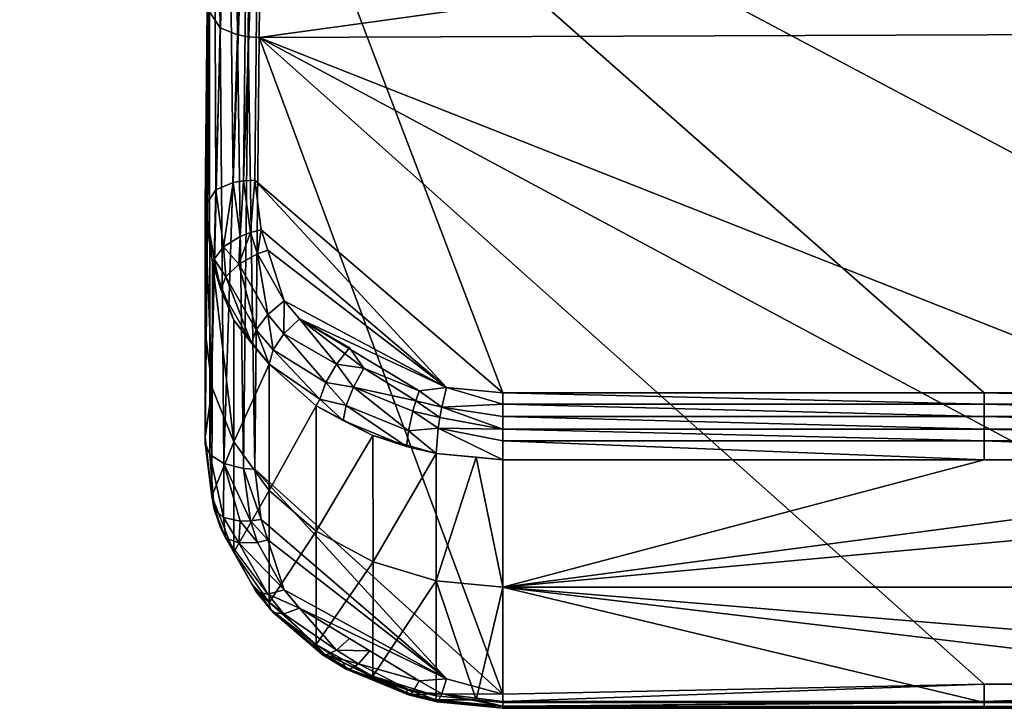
# Model space of a CAD drawing. Extents: x -0.125 to 0.14, y -0.108 to 0.
# Tile 101 of 127: x 0.101 to 0.111, y -0.083 to -0.076. Entities that reach past the tile are written whole.
import ezdxf

# ---------------------------------------------------------------- set-up
doc = ezdxf.new("R2010")
doc.units = 0
doc.layers.add('mesh', color=7, linetype='CONTINUOUS')

msp = doc.modelspace()

# ---------------------------------------------------------------- meshes
at = {"layer": 'mesh'}
mesh = msp.add_polyface(dxfattribs=at)
corners = [(0.1361609, -0.073404, 0.0205902), (0.1032074, -0.0692778, 0.0180119), (0.1361159, -0.0690354, 0.0178604), (0.1240156, -0.079967, 0.0246912), (0.1196629, -0.079967, 0.0246912), (0.128861, -0.079967, 0.0246912), (0.128861, -0.0800816, 0.0247441), (0.1031636, -0.0763902, 0.0159922), (0.1361609, -0.076267, 0.0159182), (0.1361159, -0.0718515, 0.0132651), (0.1272856, -0.0719537, 0.0118328), (0.1288142, -0.0719506, 0.0118344), (0.1303841, -0.0719014, 0.0118037), (0.1351817, -0.0720836, 0.0120289), (0.1326412, -0.0721142, 0.0120786), (0.1331908, -0.0721597, 0.0121589), (0.1324762, -0.0721005, 0.0120545), (0.1351801, -0.0719725, 0.011882), (0.1195266, -0.0722223, 0.0121061), (0.1195277, -0.0722869, 0.012271), (0.1261577, -0.065975, 0.0077643), (0.1256279, -0.0710424, 0.0111604), (0.12538, -0.0713013, 0.0113184), (0.1256749, -0.0712552, 0.0113242), (0.1337065, -0.079967, 0.0246912), (0.1337065, -0.0800816, 0.0247441), (0.1240156, -0.0829006, 0.0199041), (0.128861, -0.0829006, 0.0199041), (0.1351846, -0.072116, 0.0127355), (0.1195292, -0.0722396, 0.0127906), (0.1317954, -0.0718776, 0.0117905), (0.1317975, -0.0720128, 0.0119041), (0.1351785, -0.0718351, 0.0117695), (0.1314658, -0.0720169, 0.0119068), (0.131646, -0.0720319, 0.0119332), (0.1334321, -0.0721577, 0.0122342), (0.134833, -0.072146, 0.0126713), (0.1345139, -0.0721487, 0.0125717), (0.133973, -0.0721532, 0.0124029), (0.119529, -0.0722958, 0.0126227), (0.1195285, -0.0723119, 0.0124463), (0.1195253, -0.0721214, 0.0119605), (0.125757, -0.0719638, 0.0118368)]
mesh.append_faces([[corners[k] for k in face] for face in [(0, 1, 2, 2), (3, 4, 0, 0), (0, 5, 3, 3), (6, 3, 5, 5), (7, 8, 9, 9), (10, 11, 12, 12), (13, 14, 15, 15), (16, 14, 13, 13), (13, 17, 16, 16), (18, 14, 16, 16), (19, 15, 14, 14), (20, 10, 12, 12), (21, 22, 23, 23), (0, 24, 5, 5), (5, 24, 25, 25), (26, 27, 8, 8), (9, 28, 29, 29), (30, 31, 32, 32), (31, 33, 34, 34), (30, 33, 31, 31), (12, 33, 30, 30), (12, 11, 33, 33), (13, 15, 35, 35), (16, 17, 31, 31), (29, 28, 36, 36), (37, 29, 36, 36), (38, 39, 37, 37), (35, 40, 38, 38), (18, 16, 31, 31), (35, 15, 19, 19), (34, 18, 31, 31), (33, 41, 34, 34), (33, 10, 42, 42), (11, 10, 33, 33)]])
mesh = msp.add_polyface(dxfattribs=at)
corners = [(0.1031844, -0.0783252, 0.0236653), (0.1032534, -0.0785299, 0.0237932), (0.1031492, -0.0785665, 0.0238016), (0.1361609, -0.073404, 0.0205902), (0.1031636, -0.0735259, 0.0206663), (0.1032074, -0.0692778, 0.0180119), (0.1153102, -0.079967, 0.0246912), (0.1104648, -0.079967, 0.0246912), (0.1031636, -0.0763902, 0.0159922), (0.1361159, -0.0718515, 0.0132651), (0.1032074, -0.0720964, 0.0134123), (0.1195292, -0.0722396, 0.0127906), (0.1148067, -0.0722767, 0.0128075), (0.1010118, -0.0717798, 0.0116121), (0.1010118, -0.0721095, 0.011892), (0.1148013, -0.0720205, 0.0118546), (0.124281, -0.0714774, 0.0114009), (0.1010118, -0.071494, 0.0113694), (0.1243839, -0.0708467, 0.0104312), (0.1010118, -0.0707671, 0.0102306), (0.1010118, -0.0709729, 0.010587), (0.1195266, -0.0722223, 0.0121061), (0.1148041, -0.0722569, 0.0121185), (0.1148052, -0.072323, 0.0122842), (0.1195253, -0.0721214, 0.0119605), (0.1148027, -0.0721542, 0.0119727), (0.1195238, -0.0719898, 0.0118421), (0.1034173, -0.0790391, 0.0240971), (0.1031194, -0.0778252, 0.0233529), (0.1050526, -0.0799118, 0.0246567), (0.1056193, -0.079967, 0.0246912), (0.1196629, -0.0829006, 0.0199041), (0.1361609, -0.076267, 0.0159182), (0.1010162, -0.0724095, 0.0127986), (0.1242757, -0.0716647, 0.0115679), (0.1010118, -0.071347, 0.0111921), (0.1243695, -0.0709402, 0.010641), (0.101013, -0.0722492, 0.0120088), (0.1010144, -0.0723908, 0.0122213), (0.1010149, -0.0724248, 0.0123238), (0.114806, -0.0723489, 0.0124606), (0.1010156, -0.0724546, 0.0124699), (0.1148065, -0.0723332, 0.0126383), (0.1010161, -0.0724382, 0.012684)]
mesh.append_faces([[corners[k] for k in face] for face in [(0, 1, 2, 2), (3, 4, 5, 5), (3, 6, 4, 4), (6, 7, 4, 4), (8, 9, 10, 10), (10, 11, 12, 12), (9, 11, 10, 10), (13, 14, 15, 15), (16, 17, 13, 13), (18, 19, 20, 20), (21, 22, 23, 23), (24, 25, 22, 22), (26, 15, 25, 25), (1, 27, 2, 2), (28, 29, 0, 0), (4, 30, 28, 28), (4, 7, 30, 30), (29, 1, 0, 0), (31, 32, 8, 8), (10, 12, 33, 33), (34, 13, 15, 15), (35, 17, 16, 16), (36, 20, 35, 35), (37, 15, 14, 14), (37, 25, 15, 15), (37, 22, 25, 25), (38, 22, 37, 37), (23, 39, 40, 40), (22, 39, 23, 23), (22, 38, 39, 39), (40, 41, 42, 42), (39, 41, 40, 40), (12, 43, 33, 33), (42, 43, 12, 12), (41, 43, 42, 42)]])
mesh = msp.add_polyface(dxfattribs=at)
corners = [(0.1030081, -0.077831, 0.0233417), (0.1031636, -0.0735259, 0.0206663), (0.1031194, -0.0778252, 0.0233529), (0.1030523, -0.0735317, 0.0206552), (0.1031844, -0.0783252, 0.0236653), (0.1031492, -0.0785665, 0.0238016), (0.1030768, -0.078353, 0.0236681), (0.1029746, -0.0783924, 0.0236498), (0.1030523, -0.0763829, 0.0160025), (0.1031636, -0.0763902, 0.0159922), (0.1032074, -0.0720964, 0.0134123), (0.1031194, -0.0807358, 0.0186033), (0.1028162, -0.0693931, 0.0178617), (0.1028518, -0.0735814, 0.0205723), (0.1027131, -0.0736726, 0.0204241), (0.1030502, -0.0692941, 0.0179922), (0.1029024, -0.0778499, 0.0233098), (0.1027284, -0.0779222, 0.0231913), (0.1032505, -0.0791783, 0.0240743), (0.1029611, -0.0786709, 0.0237555), (0.1027107, -0.0786218, 0.0233984), (0.1028296, -0.0787994, 0.0236345), (0.1027802, -0.078927, 0.0234621), (0.1028058, -0.0784982, 0.0235547), (0.1030901, -0.0720911, 0.0134253), (0.1029466, -0.076363, 0.0160337), (0.1028954, -0.07205, 0.0135117), (0.1027726, -0.0762902, 0.0161519), (0.1027837, -0.0719946, 0.0136243), (0.102707, -0.0718739, 0.0138622), (0.1028075, -0.0806772, 0.0186955), (0.1030081, -0.0807285, 0.0186135)]
mesh.append_faces([[corners[k] for k in face] for face in [(0, 1, 2, 2), (0, 3, 1, 1), (4, 5, 6, 6), (0, 6, 7, 7), (2, 6, 0, 0), (2, 4, 6, 6), (8, 9, 10, 10), (11, 9, 8, 8), (12, 13, 14, 14), (15, 3, 13, 13), (15, 1, 3, 3), (16, 3, 0, 0), (16, 13, 3, 3), (17, 13, 16, 16), (17, 14, 13, 13), (5, 18, 19, 19), (20, 21, 22, 22), (23, 21, 20, 20), (23, 19, 21, 21), (7, 19, 23, 23), (6, 19, 7, 7), (6, 5, 19, 19), (17, 23, 20, 20), (16, 23, 17, 17), (16, 7, 23, 23), (0, 7, 16, 16), (8, 24, 25, 25), (10, 24, 8, 8), (25, 24, 26, 26), (26, 27, 25, 25), (28, 27, 26, 26), (27, 28, 29, 29), (30, 25, 27, 27), (31, 8, 25, 25)]])
mesh = msp.add_polyface(dxfattribs=at)
corners = [(0.1026897, -0.0799167, 0.0213679), (0.1026195, -0.0793438, 0.0210169), (0.1026194, -0.0781622, 0.0228189), (0.1026194, -0.080413, 0.0191459), (0.102707, -0.0707947, 0.015778), (0.1026637, -0.0737873, 0.0202398), (0.1026194, -0.0780866, 0.0229263), (0.1026935, -0.0786533, 0.0232877), (0.102707, -0.0695777, 0.0176093), (0.1027131, -0.0736726, 0.0204241), (0.1027284, -0.0779222, 0.0231913), (0.1027107, -0.0786218, 0.0233984), (0.1027802, -0.078927, 0.0234621), (0.1026637, -0.0761288, 0.0164188), (0.1026194, -0.0804744, 0.0190299), (0.1026896, -0.0810062, 0.0194613), (0.1027726, -0.0762902, 0.0161519), (0.102707, -0.0718739, 0.0138622), (0.1026688, -0.0805865, 0.0188441), (0.1027107, -0.081138, 0.0192924), (0.1027802, -0.0813333, 0.0195353), (0.1008818, -0.0724189, 0.012722), (0.1010162, -0.0724095, 0.0127986), (0.1010161, -0.0724382, 0.012684), (0.1008819, -0.0723721, 0.0128514), (0.1010156, -0.0724546, 0.0124699), (0.1008813, -0.0724405, 0.012471), (0.1010149, -0.0724248, 0.0123238), (0.1008807, -0.0724049, 0.0122972), (0.1010144, -0.0723908, 0.0122213), (0.1007538, -0.0723991, 0.0125454), (0.1007532, -0.0723632, 0.012311)]
mesh.append_faces([[corners[k] for k in face] for face in [(0, 1, 2, 2), (3, 4, 1, 1), (3, 1, 0, 0), (5, 1, 4, 4), (5, 2, 1, 1), (6, 2, 5, 5), (7, 2, 6, 6), (0, 2, 7, 7), (8, 9, 5, 5), (6, 9, 10, 10), (6, 5, 9, 9), (11, 12, 7, 7), (6, 11, 7, 7), (10, 11, 6, 6), (3, 13, 4, 4), (14, 13, 3, 3), (14, 3, 15, 15), (3, 0, 15, 15), (16, 17, 13, 13), (18, 13, 14, 14), (18, 16, 13, 13), (15, 19, 14, 14), (15, 20, 19, 19), (18, 14, 19, 19), (21, 22, 23, 23), (24, 22, 21, 21), (25, 21, 23, 23), (25, 26, 21, 21), (27, 26, 25, 25), (27, 28, 26, 26), (29, 28, 27, 27), (26, 30, 21, 21), (26, 31, 30, 30), (28, 31, 26, 26)]])
mesh = msp.add_polyface(dxfattribs=at)
corners = [(0.1361609, -0.073404, 0.0205902), (0.1196629, -0.079967, 0.0246912), (0.1153102, -0.079967, 0.0246912), (0.1244142, -0.070644, 0.0099119), (0.1010118, -0.0707671, 0.0102306), (0.1243839, -0.0708467, 0.0104312), (0.1244315, -0.0705281, 0.009615), (0.1010118, -0.0706357, 0.0097914), (0.1244498, -0.0704055, 0.009301), (0.1244537, -0.0703714, 0.0091729), (0.1010119, -0.0702731, 0.0085791), (0.1245417, -0.0699406, 0.0050051), (0.101012, -0.0700542, 0.0068233), (0.1245021, -0.0700786, 0.0069728), (0.1245721, -0.0699021, -0.001229), (0.1010129, -0.0700222, 0.0000948), (0.1245642, -0.069947, 0.0024276), (0.1195277, -0.0722869, 0.012271), (0.1326412, -0.0721142, 0.0120786), (0.1195266, -0.0722223, 0.0121061), (0.131646, -0.0720319, 0.0119332), (0.1195253, -0.0721214, 0.0119605), (0.119529, -0.0722958, 0.0126227), (0.1148067, -0.0722767, 0.0128075), (0.1195292, -0.0722396, 0.0127906), (0.1148065, -0.0723332, 0.0126383), (0.1195285, -0.0723119, 0.0124463), (0.114806, -0.0723489, 0.0124606), (0.1148052, -0.072323, 0.0122842), (0.1148041, -0.0722569, 0.0121185), (0.1195238, -0.0719898, 0.0118421), (0.1148027, -0.0721542, 0.0119727), (0.1242757, -0.0716647, 0.0115679), (0.1213336, -0.071978, 0.0118373), (0.1235429, -0.0719636, 0.0118315), (0.1010118, -0.071347, 0.0111921), (0.124281, -0.0714774, 0.0114009), (0.1242946, -0.0713951, 0.0112845), (0.1148013, -0.0720205, 0.0118546), (0.1010118, -0.0717798, 0.0116121), (0.1243233, -0.071221, 0.0110383), (0.1243695, -0.0709402, 0.010641), (0.1010118, -0.0709729, 0.010587), (0.1244773, -0.0701733, 0.0081895), (0.101012, -0.0700965, 0.0071623), (0.1345139, -0.0721487, 0.0125717), (0.133973, -0.0721532, 0.0124029), (0.1334321, -0.0721577, 0.0122342), (0.125757, -0.0719638, 0.0118368), (0.1314658, -0.0720169, 0.0119068)]
mesh.append_faces([[corners[k] for k in face] for face in [(0, 1, 2, 2), (3, 4, 5, 5), (6, 7, 3, 3), (8, 7, 6, 6), (9, 10, 8, 8), (11, 12, 13, 13), (14, 15, 16, 16), (17, 18, 19, 19), (20, 21, 19, 19), (22, 23, 24, 24), (22, 25, 23, 23), (26, 25, 22, 22), (26, 27, 25, 25), (17, 27, 26, 26), (17, 28, 27, 27), (19, 28, 17, 17), (21, 29, 19, 19), (30, 31, 21, 21), (32, 33, 34, 34), (30, 33, 32, 32), (35, 36, 37, 37), (32, 38, 30, 30), (36, 39, 32, 32), (40, 35, 37, 37), (41, 35, 40, 40), (5, 42, 41, 41), (43, 10, 9, 9), (13, 44, 43, 43), (45, 22, 24, 24), (46, 26, 22, 22), (47, 17, 26, 26), (21, 33, 30, 30), (21, 48, 33, 33), (49, 48, 21, 21)]])
mesh = msp.add_polyface(dxfattribs=at)
corners = [(0.1031194, -0.0807358, 0.0186033), (0.1030523, -0.0763829, 0.0160025), (0.1030081, -0.0807285, 0.0186135), (0.1029083, -0.0792359, 0.023571), (0.1030876, -0.0794675, 0.0238065), (0.1032648, -0.0796776, 0.0239404), (0.1029084, -0.0804616, 0.0217019), (0.1026897, -0.0799167, 0.0213679), (0.1026935, -0.0786533, 0.0232877), (0.1027802, -0.078927, 0.0234621), (0.1039421, -0.0796781, 0.0244553), (0.1041151, -0.0799082, 0.0245328), (0.1038358, -0.0798625, 0.0244148), (0.1042203, -0.0797195, 0.0245226), (0.1040731, -0.0795123, 0.0244071), (0.1033049, -0.0795349, 0.0240999), (0.103774, -0.0800309, 0.0242932), (0.1034142, -0.0793731, 0.0241967), (0.1035693, -0.0792207, 0.0242107), (0.1031331, -0.0793308, 0.0239708), (0.1032505, -0.0791783, 0.0240743), (0.1034173, -0.0790391, 0.0240971), (0.1028296, -0.0787994, 0.0236345), (0.1029611, -0.0786709, 0.0237555), (0.1031492, -0.0785665, 0.0238016), (0.1028075, -0.0806772, 0.0186955), (0.1027726, -0.0762902, 0.0161519), (0.1026688, -0.0805865, 0.0188441), (0.1029466, -0.076363, 0.0160337), (0.1031194, -0.0778252, 0.0233529), (0.1056193, -0.079967, 0.0246912), (0.1050526, -0.0799118, 0.0246567), (0.1032534, -0.0785299, 0.0237932), (0.1047762, -0.0799458, 0.0246641), (0.1056193, -0.0829997, 0.0199822), (0.1031636, -0.0763902, 0.0159922)]
mesh.append_faces([[corners[k] for k in face] for face in [(0, 1, 2, 2), (3, 4, 5, 5), (6, 7, 8, 8), (3, 8, 9, 9), (3, 6, 8, 8), (5, 6, 3, 3), (10, 11, 12, 12), (10, 13, 11, 11), (14, 13, 10, 10), (15, 16, 5, 5), (17, 12, 15, 15), (17, 10, 12, 12), (18, 10, 17, 17), (18, 14, 10, 10), (19, 5, 4, 4), (19, 15, 5, 5), (20, 15, 19, 19), (20, 17, 15, 15), (21, 17, 20, 20), (21, 18, 17, 17), (9, 4, 3, 3), (22, 4, 9, 9), (22, 19, 4, 4), (23, 19, 22, 22), (23, 20, 19, 19), (24, 21, 20, 20), (25, 26, 27, 27), (2, 28, 25, 25), (29, 30, 31, 31), (31, 21, 32, 32), (18, 21, 31, 31), (18, 13, 14, 14), (18, 33, 13, 13), (31, 33, 18, 18), (0, 34, 35, 35)]])
mesh = msp.add_polyface(dxfattribs=at)
corners = [(0.1104648, -0.0802058, 0.0247665), (0.1056193, -0.0800816, 0.0247441), (0.1104648, -0.0800816, 0.0247441), (0.1056193, -0.0802058, 0.0247665), (0.1104648, -0.0803317, 0.0247572), (0.1056193, -0.0803317, 0.0247572), (0.1104648, -0.0804512, 0.0247166), (0.1056193, -0.0804512, 0.0247166), (0.1050049, -0.0801101, 0.0247259), (0.1104648, -0.0830846, 0.0205674), (0.1056193, -0.0830846, 0.0205674), (0.1056194, -0.0819241, 0.0225981), (0.1104648, -0.0831249, 0.020199), (0.1056193, -0.083143, 0.0203239), (0.1104648, -0.083143, 0.0203239), (0.1056193, -0.0831249, 0.020199), (0.1104648, -0.0830761, 0.0200826), (0.1056193, -0.0830761, 0.0200826), (0.1053495, -0.0830579, 0.0205516), (0.1049482, -0.0818592, 0.0225583), (0.1049523, -0.0830766, 0.020321), (0.1056193, -0.0806416, 0.024554), (0.1104648, -0.0806416, 0.024554), (0.1056193, -0.079967, 0.0246912), (0.1104648, -0.079967, 0.0246912), (0.1053495, -0.0806154, 0.0245374), (0.1050526, -0.0799118, 0.0246567), (0.104966, -0.0803208, 0.0247036), (0.1049482, -0.0805765, 0.0245126), (0.1056193, -0.0831229, 0.0204661), (0.1104648, -0.0831293, 0.0204493), (0.1104648, -0.0829006, 0.0199041), (0.1056193, -0.0829997, 0.0199822), (0.1050049, -0.0829965, 0.0200158), (0.1031636, -0.0763902, 0.0159922)]
mesh.append_faces([[corners[k] for k in face] for face in [(0, 1, 2, 2), (0, 3, 1, 1), (4, 3, 0, 0), (4, 5, 3, 3), (6, 5, 4, 4), (6, 7, 5, 5), (3, 8, 1, 1), (9, 10, 11, 11), (12, 13, 14, 14), (12, 15, 13, 13), (16, 15, 12, 12), (16, 17, 15, 15), (18, 11, 10, 10), (18, 19, 11, 11), (15, 20, 13, 13), (11, 21, 22, 22), (2, 23, 24, 24), (2, 1, 23, 23), (22, 7, 6, 6), (22, 21, 7, 7), (21, 11, 25, 25), (1, 26, 23, 23), (7, 27, 5, 5), (21, 27, 7, 7), (25, 28, 21, 21), (29, 10, 9, 9), (30, 29, 9, 9), (14, 29, 30, 30), (14, 13, 29, 29), (31, 17, 16, 16), (31, 32, 17, 17), (33, 17, 32, 32), (10, 29, 18, 18), (33, 15, 17, 17), (34, 32, 31, 31)]])
mesh = msp.add_polyface(dxfattribs=at)
corners = [(0.1153102, -0.0803317, 0.0247572), (0.1196629, -0.0804512, 0.0247166), (0.1153102, -0.0804512, 0.0247166), (0.1153102, -0.0802058, 0.0247665), (0.1196629, -0.0803317, 0.0247572), (0.1153102, -0.0800816, 0.0247441), (0.1196629, -0.0802058, 0.0247665), (0.1153102, -0.079967, 0.0246912), (0.1196629, -0.0800816, 0.0247441), (0.1104648, -0.0803317, 0.0247572), (0.1104648, -0.0804512, 0.0247166), (0.1104648, -0.0802058, 0.0247665), (0.1104648, -0.0800816, 0.0247441), (0.1104648, -0.079967, 0.0246912), (0.1056194, -0.0819241, 0.0225981), (0.1153102, -0.0830846, 0.0205674), (0.1104648, -0.0830846, 0.0205674), (0.1196629, -0.0830846, 0.0205674), (0.1337064, -0.0819241, 0.0225981), (0.1153102, -0.0831249, 0.020199), (0.1196629, -0.0830761, 0.0200826), (0.1153102, -0.0830761, 0.0200826), (0.1153102, -0.083143, 0.0203239), (0.1196629, -0.0831249, 0.020199), (0.1153102, -0.0831293, 0.0204493), (0.1196629, -0.083143, 0.0203239), (0.1104648, -0.0831249, 0.020199), (0.1104648, -0.0830761, 0.0200826), (0.1104648, -0.083143, 0.0203239), (0.1104648, -0.0831293, 0.0204493), (0.1153102, -0.0806416, 0.024554), (0.1196629, -0.0806416, 0.024554), (0.1104648, -0.0806416, 0.024554), (0.1153102, -0.0829006, 0.0199041), (0.1104648, -0.0829006, 0.0199041), (0.1196629, -0.0829006, 0.0199041), (0.1031636, -0.0763902, 0.0159922)]
mesh.append_faces([[corners[k] for k in face] for face in [(0, 1, 2, 2), (3, 4, 0, 0), (5, 6, 3, 3), (7, 8, 5, 5), (9, 2, 10, 10), (9, 0, 2, 2), (11, 0, 9, 9), (11, 3, 0, 0), (12, 3, 11, 11), (12, 5, 3, 3), (13, 5, 12, 12), (13, 7, 5, 5), (14, 15, 16, 16), (14, 17, 15, 15), (18, 17, 14, 14), (19, 20, 21, 21), (22, 23, 19, 19), (24, 25, 22, 22), (26, 21, 27, 27), (26, 19, 21, 21), (28, 19, 26, 26), (28, 22, 19, 19), (29, 22, 28, 28), (29, 24, 22, 22), (16, 24, 29, 29), (16, 15, 24, 24), (14, 30, 31, 31), (32, 30, 14, 14), (10, 30, 32, 32), (10, 2, 30, 30), (27, 33, 34, 34), (27, 21, 33, 33), (35, 36, 33, 33), (36, 34, 33, 33)]])
mesh = msp.add_polyface(dxfattribs=at)
corners = [(0.1031844, -0.0812412, 0.018907), (0.1030081, -0.0807285, 0.0186135), (0.1030768, -0.0812562, 0.0189304), (0.1031194, -0.0807358, 0.0186033), (0.10374, -0.080099, 0.0241755), (0.1040102, -0.0802464, 0.0243025), (0.1043109, -0.0803948, 0.0243828), (0.1046494, -0.0805055, 0.0244675), (0.1049482, -0.0805765, 0.0245126), (0.1032648, -0.0796776, 0.0239404), (0.1032646, -0.080951, 0.0220018), (0.1029084, -0.0804616, 0.0217019), (0.1037401, -0.08136, 0.0222524), (0.104311, -0.081668, 0.0224411), (0.103774, -0.0800309, 0.0242932), (0.1046679, -0.0803497, 0.0246153), (0.1040404, -0.0800955, 0.0244545), (0.1041151, -0.0799082, 0.0245328), (0.1047129, -0.0801508, 0.0246852), (0.1047429, -0.0800466, 0.0246861), (0.1042203, -0.0797195, 0.0245226), (0.1047762, -0.0799458, 0.0246641), (0.1038358, -0.0798625, 0.0244148), (0.1033049, -0.0795349, 0.0240999), (0.1029083, -0.0815706, 0.0197612), (0.1026896, -0.0810062, 0.0194613), (0.1026897, -0.0799167, 0.0213679), (0.1028058, -0.0812211, 0.0191113), (0.1027107, -0.081138, 0.0192924), (0.1028296, -0.081429, 0.0193434), (0.1026688, -0.0805865, 0.0188441), (0.1028075, -0.0806772, 0.0186955), (0.1029746, -0.0812578, 0.0189739)]
mesh.append_faces([[corners[k] for k in face] for face in [(0, 1, 2, 2), (3, 1, 0, 0), (4, 5, 6, 6), (6, 7, 8, 8), (9, 10, 11, 11), (4, 10, 9, 9), (4, 12, 10, 10), (6, 12, 4, 4), (6, 13, 12, 12), (8, 13, 6, 6), (14, 4, 9, 9), (15, 8, 7, 7), (5, 7, 6, 6), (16, 7, 5, 5), (16, 15, 7, 7), (17, 15, 16, 16), (17, 18, 15, 15), (17, 19, 18, 18), (20, 19, 17, 17), (20, 21, 19, 19), (14, 5, 4, 4), (14, 16, 5, 5), (22, 16, 14, 14), (22, 17, 16, 16), (23, 22, 14, 14), (24, 11, 10, 10), (25, 11, 24, 24), (25, 26, 11, 11), (27, 28, 29, 29), (27, 30, 28, 28), (31, 30, 27, 27), (32, 31, 27, 27), (2, 31, 32, 32), (1, 31, 2, 2)]])
mesh = msp.add_polyface(dxfattribs=at)
corners = [(0.1053495, -0.0806154, 0.0245374), (0.1056194, -0.0819241, 0.0225981), (0.1049482, -0.0818592, 0.0225583), (0.1056193, -0.0802058, 0.0247665), (0.1056193, -0.0803317, 0.0247572), (0.1050049, -0.0801101, 0.0247259), (0.1049839, -0.0802164, 0.0247263), (0.1047429, -0.0800466, 0.0246861), (0.1047129, -0.0801508, 0.0246852), (0.1046679, -0.0830067, 0.0202795), (0.1049523, -0.0830766, 0.020321), (0.104966, -0.0830722, 0.0202136), (0.104655, -0.082987, 0.0203853), (0.1046494, -0.0829457, 0.0204854), (0.1049432, -0.083058, 0.0204273), (0.1046875, -0.0830038, 0.0201729), (0.1056193, -0.0831249, 0.020199), (0.1049482, -0.0805765, 0.0245126), (0.1056193, -0.0800816, 0.0247441), (0.1050526, -0.0799118, 0.0246567), (0.104966, -0.0803208, 0.0247036), (0.1056193, -0.0806416, 0.024554), (0.1046679, -0.0803497, 0.0246153), (0.1047762, -0.0799458, 0.0246641), (0.1049483, -0.0830166, 0.0205299), (0.1053495, -0.0830579, 0.0205516), (0.1043109, -0.08282, 0.0204252), (0.1056193, -0.0831229, 0.0204661), (0.1056193, -0.083143, 0.0203239), (0.1050049, -0.0829965, 0.0200158), (0.1047129, -0.0829786, 0.0200705), (0.1047762, -0.0828668, 0.0198974), (0.1050526, -0.0828448, 0.0198705), (0.1056193, -0.0829997, 0.0199822), (0.1031194, -0.0807358, 0.0186033)]
mesh.append_faces([[corners[k] for k in face] for face in [(0, 1, 2, 2), (3, 4, 5, 5), (4, 6, 5, 5), (7, 6, 8, 8), (7, 5, 6, 6), (9, 10, 11, 11), (12, 13, 14, 14), (10, 12, 14, 14), (9, 12, 10, 10), (15, 9, 11, 11), (16, 11, 10, 10), (0, 2, 17, 17), (18, 5, 19, 19), (4, 20, 6, 6), (21, 17, 20, 20), (22, 20, 17, 17), (8, 20, 22, 22), (8, 6, 20, 20), (23, 5, 7, 7), (23, 19, 5, 5), (24, 2, 25, 25), (26, 2, 24, 24), (25, 14, 24, 24), (25, 27, 14, 14), (27, 28, 10, 10), (14, 13, 24, 24), (10, 14, 27, 27), (29, 11, 16, 16), (29, 15, 11, 11), (30, 15, 29, 29), (31, 30, 29, 29), (32, 29, 33, 33), (32, 31, 29, 29), (34, 32, 33, 33)]])
mesh = msp.add_polyface(dxfattribs=at)
corners = [(0.1153102, -0.0803317, 0.0247572), (0.1196629, -0.0803317, 0.0247572), (0.1196629, -0.0804512, 0.0247166), (0.1153102, -0.0802058, 0.0247665), (0.1196629, -0.0802058, 0.0247665), (0.1153102, -0.0800816, 0.0247441), (0.1196629, -0.0800816, 0.0247441), (0.1153102, -0.079967, 0.0246912), (0.1196629, -0.079967, 0.0246912), (0.1337064, -0.0819241, 0.0225981), (0.1240156, -0.0830846, 0.0205674), (0.1196629, -0.0830846, 0.0205674), (0.1153102, -0.0831249, 0.020199), (0.1196629, -0.0831249, 0.020199), (0.1196629, -0.0830761, 0.0200826), (0.1153102, -0.083143, 0.0203239), (0.1196629, -0.083143, 0.0203239), (0.1153102, -0.0831293, 0.0204493), (0.1196629, -0.0831293, 0.0204493), (0.1153102, -0.0830846, 0.0205674), (0.1240156, -0.0800816, 0.0247441), (0.1240156, -0.079967, 0.0246912), (0.1240156, -0.0802058, 0.0247665), (0.1240156, -0.0803317, 0.0247572), (0.1240156, -0.0804512, 0.0247166), (0.1240156, -0.0831293, 0.0204493), (0.1240156, -0.083143, 0.0203239), (0.1240156, -0.0831249, 0.020199), (0.1240156, -0.0830761, 0.0200826), (0.1056194, -0.0819241, 0.0225981), (0.1196629, -0.0806416, 0.024554), (0.1153102, -0.0804512, 0.0247166), (0.1153102, -0.0806416, 0.024554), (0.1153102, -0.0830761, 0.0200826), (0.1196629, -0.0829006, 0.0199041), (0.1153102, -0.0829006, 0.0199041), (0.1240156, -0.0806416, 0.024554), (0.1240156, -0.0829006, 0.0199041)]
mesh.append_faces([[corners[k] for k in face] for face in [(0, 1, 2, 2), (3, 4, 1, 1), (5, 6, 4, 4), (7, 8, 6, 6), (9, 10, 11, 11), (12, 13, 14, 14), (15, 16, 13, 13), (17, 18, 16, 16), (19, 18, 17, 17), (19, 11, 18, 18), (20, 8, 21, 21), (20, 6, 8, 8), (22, 6, 20, 20), (22, 4, 6, 6), (23, 4, 22, 22), (23, 1, 4, 4), (24, 1, 23, 23), (24, 2, 1, 1), (25, 11, 10, 10), (25, 18, 11, 11), (26, 18, 25, 25), (26, 16, 18, 18), (27, 16, 26, 26), (27, 13, 16, 16), (28, 13, 27, 27), (28, 14, 13, 13), (29, 30, 9, 9), (31, 30, 32, 32), (31, 2, 30, 30), (33, 34, 35, 35), (33, 14, 34, 34), (36, 2, 24, 24), (36, 30, 2, 2), (37, 14, 28, 28), (37, 34, 14, 14)]])
mesh = msp.add_polyface(dxfattribs=at)
corners = [(0.1037983, -0.0826008, 0.0200386), (0.103774, -0.082575, 0.0201417), (0.1040404, -0.082748, 0.020126), (0.1046875, -0.0830038, 0.0201729), (0.1046679, -0.0830067, 0.0202795), (0.1031844, -0.0812412, 0.018907), (0.1032534, -0.081448, 0.0190312), (0.1050526, -0.0828448, 0.0198705), (0.1049482, -0.0805765, 0.0245126), (0.1049482, -0.0818592, 0.0225583), (0.104311, -0.081668, 0.0224411), (0.1049483, -0.0830166, 0.0205299), (0.1046494, -0.0829457, 0.0204854), (0.1043109, -0.08282, 0.0204252), (0.1040102, -0.0826811, 0.0203294), (0.10374, -0.082501, 0.0202558), (0.1037401, -0.08136, 0.0222524), (0.104655, -0.082987, 0.0203853), (0.1040729, -0.0827508, 0.0200222), (0.1038358, -0.0826069, 0.0199364), (0.1047129, -0.0829786, 0.0200705), (0.104165, -0.0826945, 0.0198348), (0.1039421, -0.0825592, 0.0197537), (0.1034142, -0.0821903, 0.0195994), (0.1047762, -0.0828668, 0.0198974), (0.1035693, -0.0821336, 0.0194572), (0.1042784, -0.0825659, 0.0197029), (0.1040731, -0.082441, 0.0196279), (0.1034173, -0.08195, 0.019347)]
mesh.append_faces([[corners[k] for k in face] for face in [(0, 1, 2, 2), (3, 2, 4, 4), (5, 6, 7, 7), (8, 9, 10, 10), (11, 12, 13, 13), (14, 15, 13, 13), (13, 10, 9, 9), (15, 10, 13, 13), (15, 16, 10, 10), (17, 13, 12, 12), (14, 13, 17, 17), (1, 15, 14, 14), (4, 14, 17, 17), (2, 14, 4, 4), (2, 1, 14, 14), (18, 2, 3, 3), (18, 0, 2, 2), (19, 0, 18, 18), (20, 18, 3, 3), (21, 18, 20, 20), (21, 19, 18, 18), (22, 19, 21, 21), (22, 23, 19, 19), (24, 21, 20, 20), (25, 23, 22, 22), (26, 21, 24, 24), (26, 22, 21, 21), (27, 22, 26, 26), (27, 25, 22, 22), (7, 6, 28, 28), (25, 27, 26, 26), (25, 7, 28, 28), (25, 24, 7, 7), (26, 24, 25, 25)]])
mesh = msp.add_polyface(dxfattribs=at)
corners = [(0.1037983, -0.0826008, 0.0200386), (0.1032743, -0.0821454, 0.0198877), (0.103774, -0.082575, 0.0201417), (0.1030768, -0.0812562, 0.0189304), (0.1029746, -0.0812578, 0.0189739), (0.1031492, -0.0814721, 0.01906), (0.1032534, -0.081448, 0.0190312), (0.1031844, -0.0812412, 0.018907), (0.1050526, -0.0828448, 0.0198705), (0.1031194, -0.0807358, 0.0186033), (0.1030876, -0.0818856, 0.0198606), (0.1029083, -0.0815706, 0.0197612), (0.1032645, -0.0820774, 0.0200306), (0.1027802, -0.0813333, 0.0195353), (0.1026896, -0.0810062, 0.0194613), (0.1037401, -0.08136, 0.0222524), (0.10374, -0.082501, 0.0202558), (0.1032646, -0.080951, 0.0220018), (0.1033049, -0.0821776, 0.0197875), (0.1031331, -0.0819699, 0.0196642), (0.1028296, -0.081429, 0.0193434), (0.1027107, -0.081138, 0.0192924), (0.1038358, -0.0826069, 0.0199364), (0.1034142, -0.0821903, 0.0195994), (0.1032505, -0.0819928, 0.0194814), (0.1029611, -0.0814784, 0.0191741), (0.1028058, -0.0812211, 0.0191113), (0.1035693, -0.0821336, 0.0194572), (0.1034173, -0.08195, 0.019347)]
mesh.append_faces([[corners[k] for k in face] for face in [(0, 1, 2, 2), (3, 4, 5, 5), (6, 3, 5, 5), (7, 3, 6, 6), (7, 8, 9, 9), (10, 11, 12, 12), (13, 14, 11, 11), (12, 15, 16, 16), (12, 17, 15, 15), (11, 17, 12, 12), (1, 16, 2, 2), (1, 12, 16, 16), (10, 12, 1, 1), (10, 13, 11, 11), (18, 1, 0, 0), (18, 10, 1, 1), (19, 10, 18, 18), (19, 13, 10, 10), (20, 13, 19, 19), (20, 21, 13, 13), (22, 18, 0, 0), (23, 18, 22, 22), (23, 19, 18, 18), (24, 19, 23, 23), (24, 20, 19, 19), (25, 20, 24, 24), (25, 26, 20, 20), (4, 26, 25, 25), (27, 24, 23, 23), (28, 24, 27, 27), (28, 25, 24, 24), (5, 25, 28, 28), (5, 4, 25, 25), (6, 5, 28, 28)]])

doc.saveas('drawing.dxf')
